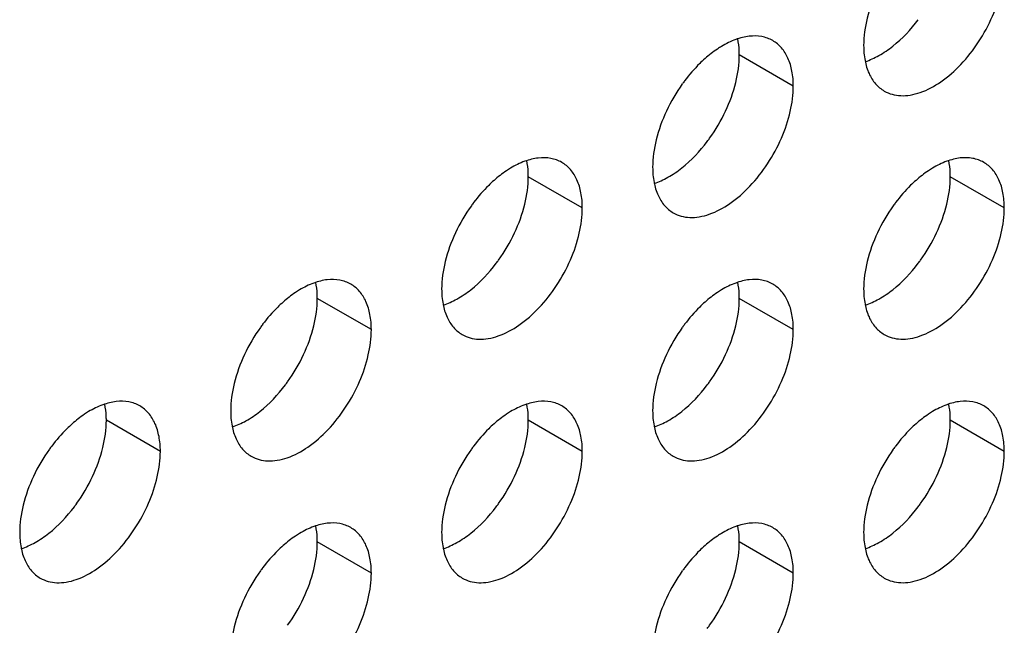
# Model space of a CAD drawing. Header units: inches. Extents: x 0 to 34, y 0 to 22.
# Tile 70 of 79: x 23.723 to 24.342, y 14.238 to 14.619. Entities that reach past the tile are written whole.
import ezdxf

# ---------------------------------------------------------------- set-up
doc = ezdxf.new("R2010")
doc.units = ezdxf.units.IN
doc.header["$LTSCALE"] = 1.87
doc.header["$MEASUREMENT"] = 0
doc.layers.get('0').update_dxf_attribs({"linetype": 'CONTINUOUS'})

msp = doc.modelspace()

# ---------------------------------------------------------------- linework, layer by layer
at = {"color": 9, "linetype": 'CONTINUOUS'}
for p, q in [((24.20942, 14.57694), (24.17547, 14.59654)), ((24.07683, 14.50039), (24.04289, 14.51998)), ((24.342, 14.5004), (24.30806, 14.52)), ((23.94425, 14.42384), (23.91031, 14.44343)), ((24.20942, 14.42385), (24.17547, 14.44345)), ((23.81167, 14.34728), (23.77773, 14.36688)), ((24.07683, 14.3473), (24.04289, 14.3669)), ((24.342, 14.34731), (24.30806, 14.36691)), ((23.94425, 14.27075), (23.91031, 14.29034)), ((24.20942, 14.27076), (24.17547, 14.29036))]:
    msp.add_line(p, q, dxfattribs=at)
at = {"color": 7, "linetype": 'CONTINUOUS'}
for centre, radius, start, end in [((24.22717, 14.51565), 0.10762, 144.39348, 154.94902), ((24.22458, 14.51747), 0.10445, 143.02817, 144.37559), ((24.06933, 14.60679), 0.10762, 324.39348, 334.94902), ((24.07192, 14.60497), 0.10445, 323.02817, 324.37559), ((24.092, 14.44092), 0.10445, 143.02817, 144.37559), ((24.35716, 14.44093), 0.10445, 143.02817, 144.37559), ((24.09459, 14.4391), 0.10762, 144.39348, 154.94902), ((24.35975, 14.43911), 0.10762, 144.39348, 154.94902), ((23.93675, 14.53024), 0.10762, 324.39348, 334.94902), ((24.20191, 14.53025), 0.10762, 324.39348, 334.94902), ((23.93934, 14.52842), 0.10445, 323.02817, 324.37559), ((24.20451, 14.52844), 0.10445, 323.02817, 324.37559), ((23.96201, 14.36255), 0.10762, 144.39348, 154.94902), ((23.95941, 14.36436), 0.10445, 143.02817, 144.37559), ((24.22717, 14.36256), 0.10762, 144.39348, 154.94902), ((24.22458, 14.36438), 0.10445, 143.02817, 144.37559), ((23.80416, 14.45369), 0.10762, 324.39348, 334.94902), ((24.06933, 14.4537), 0.10762, 324.39348, 334.94902), ((23.80676, 14.45187), 0.10445, 323.02817, 324.37559), ((24.07192, 14.45188), 0.10445, 323.02817, 324.37559), ((23.82942, 14.286), 0.10762, 144.39348, 154.94902), ((23.82683, 14.28781), 0.10445, 143.02817, 144.37559), ((24.09459, 14.28601), 0.10762, 144.39348, 154.94902), ((24.092, 14.28783), 0.10445, 143.02817, 144.37559), ((24.35975, 14.28603), 0.10762, 144.39348, 154.94902), ((24.35716, 14.28784), 0.10445, 143.02817, 144.37559), ((23.67158, 14.37714), 0.10762, 324.39348, 334.94902), ((23.93675, 14.37715), 0.10762, 324.39348, 334.94902), ((24.20191, 14.37717), 0.10762, 324.39348, 334.94902), ((23.67418, 14.37532), 0.10445, 323.02817, 324.37559), ((23.93934, 14.37533), 0.10445, 323.02817, 324.37559), ((24.20451, 14.37535), 0.10445, 323.02817, 324.37559), ((23.95941, 14.21128), 0.10445, 143.02817, 144.37559), ((24.22458, 14.21129), 0.10445, 143.02817, 144.37559), ((23.96201, 14.20946), 0.10762, 144.39348, 154.94902), ((24.22717, 14.20947), 0.10762, 144.39348, 154.94902), ((23.80416, 14.3006), 0.10762, 324.39348, 334.94902), ((24.06933, 14.30061), 0.10762, 324.39348, 334.94902), ((24.07192, 14.2988), 0.10445, 323.02817, 324.37559)]:
    msp.add_arc(centre, radius, start, end, dxfattribs=at)
for points, knots in [([(24.26655, 14.57385), (24.26809, 14.57296), (24.27149, 14.57155), (24.2771, 14.57072), (24.28312, 14.57117), (24.29187, 14.57349), (24.30305, 14.57961), (24.31541, 14.59055), (24.32633, 14.60453), (24.33493, 14.62042), (24.3405, 14.63692), (24.342, 14.64815), (24.342, 14.65349)], [0, 0, 0, 0, 0.042859, 0.087488, 0.135321, 0.187286, 0.304552, 0.438224, 0.582573, 0.72973, 0.871322, 1, 1, 1, 1]), ([(24.26226, 14.63777), (24.25955, 14.63198), (24.25536, 14.62045), (24.25361, 14.60825), (24.25361, 14.60246)], [0, 0, 0, 0, 0.52459, 1, 1, 1, 1]), ([(24.2546, 14.59233), (24.25759, 14.59331), (24.26367, 14.5961), (24.27554, 14.60424), (24.28331, 14.61254), (24.28796, 14.6187)], [0, 0, 0, 0, 0.219631, 0.462243, 1, 1, 1, 1]), ([(24.19647, 14.60555), (24.19436, 14.60677), (24.18948, 14.60851), (24.18137, 14.60862), (24.17275, 14.6064), (24.16715, 14.60362), (24.16434, 14.60193)], [0, 0, 0, 0, 0.216672, 0.449394, 0.70907, 1, 1, 1, 1]), ([(24.16434, 14.60193), (24.16345, 14.6014), (24.1598, 14.59908), (24.15639, 14.5964), (24.15392, 14.59423)], [0, 0, 0, 0, 0.240505, 1, 1, 1, 1]), ([(24.17547, 14.59654), (24.17547, 14.59742), (24.1754, 14.60082), (24.175, 14.60421), (24.17449, 14.60667)], [0, 0, 0, 0, 0.260929, 1, 1, 1, 1]), ([(24.20942, 14.57694), (24.20942, 14.58011), (24.20894, 14.58613), (24.2065, 14.5944), (24.20239, 14.60111), (24.19853, 14.60436), (24.19647, 14.60555)], [0, 0, 0, 0, 0.289799, 0.549049, 0.782228, 1, 1, 1, 1]), ([(24.25361, 14.60246), (24.25361, 14.59929), (24.25409, 14.59327), (24.25653, 14.58499), (24.26063, 14.57828), (24.26449, 14.57504), (24.26655, 14.57385)], [0, 0, 0, 0, 0.289799, 0.549049, 0.782228, 1, 1, 1, 1]), ([(24.16683, 14.56122), (24.16953, 14.56701), (24.17372, 14.57854), (24.17547, 14.59074), (24.17547, 14.59654)], [0, 0, 0, 0, 0.52459, 1, 1, 1, 1]), ([(24.15392, 14.59423), (24.15278, 14.59322), (24.14816, 14.58891), (24.144, 14.58411), (24.14113, 14.58029)], [0, 0, 0, 0, 0.242395, 1, 1, 1, 1]), ([(24.13397, 14.4973), (24.13551, 14.49641), (24.13891, 14.49499), (24.14451, 14.49417), (24.15054, 14.49462), (24.15928, 14.49694), (24.17047, 14.50306), (24.18282, 14.514), (24.19375, 14.52798), (24.20234, 14.54387), (24.20792, 14.56036), (24.20942, 14.5716), (24.20942, 14.57694)], [0, 0, 0, 0, 0.042859, 0.087488, 0.135321, 0.187286, 0.304552, 0.438224, 0.582573, 0.72973, 0.871322, 1, 1, 1, 1]), ([(24.12968, 14.56122), (24.12697, 14.55543), (24.12278, 14.5439), (24.12103, 14.5317), (24.12103, 14.5259)], [0, 0, 0, 0, 0.52459, 1, 1, 1, 1]), ([(24.12202, 14.51577), (24.12501, 14.51676), (24.13109, 14.51955), (24.14296, 14.52769), (24.15073, 14.53599), (24.15537, 14.54215)], [0, 0, 0, 0, 0.219631, 0.462243, 1, 1, 1, 1]), ([(24.06389, 14.529), (24.06178, 14.53022), (24.05689, 14.53196), (24.04879, 14.53207), (24.04017, 14.52985), (24.03457, 14.52707), (24.03176, 14.52538)], [0, 0, 0, 0, 0.216672, 0.449394, 0.70907, 1, 1, 1, 1]), ([(24.04289, 14.51998), (24.04289, 14.52087), (24.04282, 14.52426), (24.04242, 14.52766), (24.04191, 14.53011)], [0, 0, 0, 0, 0.260929, 1, 1, 1, 1]), ([(24.07683, 14.50039), (24.07683, 14.50355), (24.07635, 14.50958), (24.07391, 14.51785), (24.06981, 14.52456), (24.06595, 14.52781), (24.06389, 14.529)], [0, 0, 0, 0, 0.289799, 0.549049, 0.782228, 1, 1, 1, 1]), ([(24.32906, 14.52901), (24.32694, 14.53023), (24.32206, 14.53198), (24.31396, 14.53208), (24.30533, 14.52986), (24.29974, 14.52708), (24.29692, 14.5254)], [0, 0, 0, 0, 0.216672, 0.449394, 0.70907, 1, 1, 1, 1]), ([(24.30806, 14.52), (24.30806, 14.52089), (24.30798, 14.52428), (24.30759, 14.52767), (24.30707, 14.53013)], [0, 0, 0, 0, 0.260929, 1, 1, 1, 1]), ([(24.342, 14.5004), (24.342, 14.50357), (24.34152, 14.50959), (24.33908, 14.51786), (24.33497, 14.52458), (24.33112, 14.52782), (24.32906, 14.52901)], [0, 0, 0, 0, 0.289799, 0.549049, 0.782228, 1, 1, 1, 1]), ([(24.03176, 14.52538), (24.03087, 14.52485), (24.02722, 14.52253), (24.0238, 14.51985), (24.02134, 14.51768)], [0, 0, 0, 0, 0.240505, 1, 1, 1, 1]), ([(24.12103, 14.5259), (24.12103, 14.52274), (24.12151, 14.51671), (24.12395, 14.50844), (24.12805, 14.50173), (24.13191, 14.49849), (24.13397, 14.4973)], [0, 0, 0, 0, 0.289799, 0.549049, 0.782228, 1, 1, 1, 1]), ([(24.29692, 14.5254), (24.29603, 14.52486), (24.29239, 14.52254), (24.28897, 14.51987), (24.28651, 14.5177)], [0, 0, 0, 0, 0.240505, 1, 1, 1, 1]), ([(24.02134, 14.51768), (24.02019, 14.51667), (24.01558, 14.51236), (24.01142, 14.50756), (24.00854, 14.50374)], [0, 0, 0, 0, 0.242395, 1, 1, 1, 1]), ([(24.03424, 14.48467), (24.03695, 14.49046), (24.04114, 14.50199), (24.04289, 14.51419), (24.04289, 14.51998)], [0, 0, 0, 0, 0.52459, 1, 1, 1, 1]), ([(24.28651, 14.5177), (24.28536, 14.51668), (24.28074, 14.51237), (24.27659, 14.50757), (24.27371, 14.50375)], [0, 0, 0, 0, 0.242395, 1, 1, 1, 1]), ([(24.29941, 14.48468), (24.30212, 14.49048), (24.3063, 14.50201), (24.30806, 14.5142), (24.30806, 14.52)], [0, 0, 0, 0, 0.52459, 1, 1, 1, 1]), ([(24.00139, 14.42074), (24.00293, 14.41985), (24.00632, 14.41844), (24.01193, 14.41762), (24.01795, 14.41806), (24.0267, 14.42039), (24.03789, 14.42651), (24.05024, 14.43745), (24.06116, 14.45143), (24.06976, 14.46732), (24.07534, 14.48381), (24.07683, 14.49505), (24.07683, 14.50039)], [0, 0, 0, 0, 0.042859, 0.087488, 0.135321, 0.187286, 0.304552, 0.438224, 0.582573, 0.72973, 0.871322, 1, 1, 1, 1]), ([(24.26655, 14.42076), (24.26809, 14.41987), (24.27149, 14.41846), (24.2771, 14.41764), (24.28312, 14.41808), (24.29187, 14.42041), (24.30305, 14.42652), (24.31541, 14.43747), (24.32633, 14.45145), (24.33493, 14.46733), (24.3405, 14.48383), (24.342, 14.49506), (24.342, 14.5004)], [0, 0, 0, 0, 0.042859, 0.087488, 0.135321, 0.187286, 0.304552, 0.438224, 0.582573, 0.72973, 0.871322, 1, 1, 1, 1]), ([(23.99709, 14.48467), (23.99439, 14.47887), (23.9902, 14.46735), (23.98844, 14.45515), (23.98844, 14.44935)], [0, 0, 0, 0, 0.52459, 1, 1, 1, 1]), ([(24.26226, 14.48468), (24.25955, 14.47889), (24.25536, 14.46736), (24.25361, 14.45516), (24.25361, 14.44937)], [0, 0, 0, 0, 0.52459, 1, 1, 1, 1]), ([(23.98943, 14.43922), (23.99243, 14.44021), (23.9985, 14.443), (24.01038, 14.45114), (24.01815, 14.45943), (24.02279, 14.4656)], [0, 0, 0, 0, 0.219631, 0.462243, 1, 1, 1, 1]), ([(24.2546, 14.43924), (24.25759, 14.44022), (24.26367, 14.44301), (24.27554, 14.45115), (24.28331, 14.45945), (24.28796, 14.46562)], [0, 0, 0, 0, 0.219631, 0.462243, 1, 1, 1, 1]), ([(23.93131, 14.45244), (23.92919, 14.45367), (23.92431, 14.45541), (23.91621, 14.45552), (23.90758, 14.4533), (23.90199, 14.45052), (23.89918, 14.44883)], [0, 0, 0, 0, 0.216672, 0.449394, 0.70907, 1, 1, 1, 1]), ([(23.91031, 14.44343), (23.91031, 14.44432), (23.91023, 14.44771), (23.90984, 14.45111), (23.90933, 14.45356)], [0, 0, 0, 0, 0.260929, 1, 1, 1, 1]), ([(24.19647, 14.45246), (24.19436, 14.45368), (24.18948, 14.45543), (24.18137, 14.45553), (24.17275, 14.45331), (24.16715, 14.45053), (24.16434, 14.44885)], [0, 0, 0, 0, 0.216672, 0.449394, 0.70907, 1, 1, 1, 1]), ([(24.17547, 14.44345), (24.17547, 14.44433), (24.1754, 14.44773), (24.175, 14.45112), (24.17449, 14.45358)], [0, 0, 0, 0, 0.260929, 1, 1, 1, 1]), ([(23.89918, 14.44883), (23.89829, 14.4483), (23.89464, 14.44598), (23.89122, 14.4433), (23.88876, 14.44113)], [0, 0, 0, 0, 0.240505, 1, 1, 1, 1]), ([(23.94425, 14.42384), (23.94425, 14.427), (23.94377, 14.43302), (23.94133, 14.4413), (23.93723, 14.44801), (23.93337, 14.45125), (23.93131, 14.45244)], [0, 0, 0, 0, 0.289799, 0.549049, 0.782228, 1, 1, 1, 1]), ([(23.98844, 14.44935), (23.98844, 14.44619), (23.98892, 14.44016), (23.99136, 14.43189), (23.99547, 14.42518), (23.99933, 14.42193), (24.00139, 14.42074)], [0, 0, 0, 0, 0.289799, 0.549049, 0.782228, 1, 1, 1, 1]), ([(24.16434, 14.44885), (24.16345, 14.44831), (24.1598, 14.44599), (24.15639, 14.44332), (24.15392, 14.44114)], [0, 0, 0, 0, 0.240505, 1, 1, 1, 1]), ([(24.20942, 14.42385), (24.20942, 14.42702), (24.20894, 14.43304), (24.2065, 14.44131), (24.20239, 14.44803), (24.19853, 14.45127), (24.19647, 14.45246)], [0, 0, 0, 0, 0.289799, 0.549049, 0.782228, 1, 1, 1, 1]), ([(24.25361, 14.44937), (24.25361, 14.4462), (24.25409, 14.44018), (24.25653, 14.43191), (24.26063, 14.42519), (24.26449, 14.42195), (24.26655, 14.42076)], [0, 0, 0, 0, 0.289799, 0.549049, 0.782228, 1, 1, 1, 1]), ([(23.88876, 14.44113), (23.88761, 14.44012), (23.88299, 14.43581), (23.87884, 14.43101), (23.87596, 14.42719)], [0, 0, 0, 0, 0.242395, 1, 1, 1, 1]), ([(23.90166, 14.40812), (23.90437, 14.41391), (23.90856, 14.42544), (23.91031, 14.43764), (23.91031, 14.44343)], [0, 0, 0, 0, 0.52459, 1, 1, 1, 1]), ([(24.15392, 14.44114), (24.15278, 14.44013), (24.14816, 14.43582), (24.144, 14.43102), (24.14113, 14.4272)], [0, 0, 0, 0, 0.242395, 1, 1, 1, 1]), ([(24.16683, 14.40813), (24.16953, 14.41393), (24.17372, 14.42545), (24.17547, 14.43765), (24.17547, 14.44345)], [0, 0, 0, 0, 0.52459, 1, 1, 1, 1]), ([(23.8688, 14.34419), (23.87035, 14.3433), (23.87374, 14.34189), (23.87935, 14.34107), (23.88537, 14.34151), (23.89412, 14.34384), (23.9053, 14.34996), (23.91766, 14.3609), (23.92858, 14.37488), (23.93718, 14.39077), (23.94276, 14.40726), (23.94425, 14.41849), (23.94425, 14.42384)], [0, 0, 0, 0, 0.042859, 0.087488, 0.135321, 0.187286, 0.304552, 0.438224, 0.582573, 0.72973, 0.871322, 1, 1, 1, 1]), ([(24.13397, 14.34421), (24.13551, 14.34332), (24.13891, 14.34191), (24.14451, 14.34108), (24.15054, 14.34153), (24.15928, 14.34385), (24.17047, 14.34997), (24.18282, 14.36091), (24.19375, 14.37489), (24.20234, 14.39078), (24.20792, 14.40728), (24.20942, 14.41851), (24.20942, 14.42385)], [0, 0, 0, 0, 0.042859, 0.087488, 0.135321, 0.187286, 0.304552, 0.438224, 0.582573, 0.72973, 0.871322, 1, 1, 1, 1]), ([(23.86451, 14.40812), (23.8618, 14.40232), (23.85762, 14.3908), (23.85586, 14.3786), (23.85586, 14.3728)], [0, 0, 0, 0, 0.52459, 1, 1, 1, 1]), ([(24.12968, 14.40813), (24.12697, 14.40234), (24.12278, 14.39081), (24.12103, 14.37861), (24.12103, 14.37282)], [0, 0, 0, 0, 0.52459, 1, 1, 1, 1]), ([(23.85685, 14.36267), (23.85984, 14.36366), (23.86592, 14.36645), (23.87779, 14.37459), (23.88557, 14.38288), (23.89021, 14.38905)], [0, 0, 0, 0, 0.219631, 0.462243, 1, 1, 1, 1]), ([(24.12202, 14.36269), (24.12501, 14.36367), (24.13109, 14.36646), (24.14296, 14.3746), (24.15073, 14.3829), (24.15537, 14.38906)], [0, 0, 0, 0, 0.219631, 0.462243, 1, 1, 1, 1]), ([(23.79873, 14.37589), (23.79661, 14.37711), (23.79173, 14.37886), (23.78363, 14.37897), (23.775, 14.37675), (23.76941, 14.37397), (23.76659, 14.37228)], [0, 0, 0, 0, 0.216672, 0.449394, 0.70907, 1, 1, 1, 1]), ([(23.77773, 14.36688), (23.77773, 14.36777), (23.77765, 14.37116), (23.77726, 14.37455), (23.77674, 14.37701)], [0, 0, 0, 0, 0.260929, 1, 1, 1, 1]), ([(23.81167, 14.34728), (23.81167, 14.35045), (23.81119, 14.35647), (23.80875, 14.36475), (23.80464, 14.37146), (23.80079, 14.3747), (23.79873, 14.37589)], [0, 0, 0, 0, 0.289799, 0.549049, 0.782228, 1, 1, 1, 1]), ([(24.06389, 14.37591), (24.06178, 14.37713), (24.05689, 14.37887), (24.04879, 14.37898), (24.04017, 14.37676), (24.03457, 14.37398), (24.03176, 14.37229)], [0, 0, 0, 0, 0.216672, 0.449394, 0.70907, 1, 1, 1, 1]), ([(24.04289, 14.3669), (24.04289, 14.36778), (24.04282, 14.37118), (24.04242, 14.37457), (24.04191, 14.37703)], [0, 0, 0, 0, 0.260929, 1, 1, 1, 1]), ([(24.07683, 14.3473), (24.07683, 14.35047), (24.07635, 14.35649), (24.07391, 14.36476), (24.06981, 14.37148), (24.06595, 14.37472), (24.06389, 14.37591)], [0, 0, 0, 0, 0.289799, 0.549049, 0.782228, 1, 1, 1, 1]), ([(24.32906, 14.37592), (24.32694, 14.37714), (24.32206, 14.37889), (24.31396, 14.379), (24.30533, 14.37678), (24.29974, 14.374), (24.29692, 14.37231)], [0, 0, 0, 0, 0.216672, 0.449394, 0.70907, 1, 1, 1, 1]), ([(24.30806, 14.36691), (24.30806, 14.3678), (24.30798, 14.37119), (24.30759, 14.37458), (24.30707, 14.37704)], [0, 0, 0, 0, 0.260929, 1, 1, 1, 1]), ([(24.342, 14.34731), (24.342, 14.35048), (24.34152, 14.3565), (24.33908, 14.36478), (24.33497, 14.37149), (24.33112, 14.37473), (24.32906, 14.37592)], [0, 0, 0, 0, 0.289799, 0.549049, 0.782228, 1, 1, 1, 1]), ([(23.76659, 14.37228), (23.7657, 14.37174), (23.76206, 14.36942), (23.75864, 14.36675), (23.75618, 14.36458)], [0, 0, 0, 0, 0.240505, 1, 1, 1, 1]), ([(23.76908, 14.33157), (23.77179, 14.33736), (23.77597, 14.34889), (23.77773, 14.36109), (23.77773, 14.36688)], [0, 0, 0, 0, 0.52459, 1, 1, 1, 1]), ([(23.85586, 14.3728), (23.85586, 14.36963), (23.85634, 14.36361), (23.85878, 14.35534), (23.86289, 14.34862), (23.86674, 14.34538), (23.8688, 14.34419)], [0, 0, 0, 0, 0.289799, 0.549049, 0.782228, 1, 1, 1, 1]), ([(24.03176, 14.37229), (24.03087, 14.37176), (24.02722, 14.36944), (24.0238, 14.36677), (24.02134, 14.36459)], [0, 0, 0, 0, 0.240505, 1, 1, 1, 1]), ([(24.03424, 14.33158), (24.03695, 14.33737), (24.04114, 14.3489), (24.04289, 14.3611), (24.04289, 14.3669)], [0, 0, 0, 0, 0.52459, 1, 1, 1, 1]), ([(24.12103, 14.37282), (24.12103, 14.36965), (24.12151, 14.36363), (24.12395, 14.35535), (24.12805, 14.34864), (24.13191, 14.3454), (24.13397, 14.34421)], [0, 0, 0, 0, 0.289799, 0.549049, 0.782228, 1, 1, 1, 1]), ([(24.29692, 14.37231), (24.29603, 14.37177), (24.29239, 14.36945), (24.28897, 14.36678), (24.28651, 14.36461)], [0, 0, 0, 0, 0.240505, 1, 1, 1, 1]), ([(24.29941, 14.3316), (24.30212, 14.33739), (24.3063, 14.34892), (24.30806, 14.36112), (24.30806, 14.36691)], [0, 0, 0, 0, 0.52459, 1, 1, 1, 1]), ([(23.75618, 14.36458), (23.75503, 14.36357), (23.75041, 14.35925), (23.74626, 14.35446), (23.74338, 14.35063)], [0, 0, 0, 0, 0.242395, 1, 1, 1, 1]), ([(24.02134, 14.36459), (24.02019, 14.36358), (24.01558, 14.35927), (24.01142, 14.35447), (24.00854, 14.35065)], [0, 0, 0, 0, 0.242395, 1, 1, 1, 1]), ([(24.28651, 14.36461), (24.28536, 14.36359), (24.28074, 14.35928), (24.27659, 14.35449), (24.27371, 14.35066)], [0, 0, 0, 0, 0.242395, 1, 1, 1, 1]), ([(23.73622, 14.26764), (23.73776, 14.26675), (23.74116, 14.26534), (23.74677, 14.26452), (23.75279, 14.26496), (23.76154, 14.26729), (23.77272, 14.2734), (23.78508, 14.28435), (23.796, 14.29833), (23.8046, 14.31422), (23.81017, 14.33071), (23.81167, 14.34194), (23.81167, 14.34728)], [0, 0, 0, 0, 0.042859, 0.087488, 0.135321, 0.187286, 0.304552, 0.438224, 0.582573, 0.72973, 0.871322, 1, 1, 1, 1]), ([(24.00139, 14.26766), (24.00293, 14.26677), (24.00632, 14.26535), (24.01193, 14.26453), (24.01795, 14.26498), (24.0267, 14.2673), (24.03789, 14.27342), (24.05024, 14.28436), (24.06116, 14.29834), (24.06976, 14.31423), (24.07534, 14.33072), (24.07683, 14.34196), (24.07683, 14.3473)], [0, 0, 0, 0, 0.042859, 0.087488, 0.135321, 0.187286, 0.304552, 0.438224, 0.582573, 0.72973, 0.871322, 1, 1, 1, 1]), ([(24.26655, 14.26767), (24.26809, 14.26678), (24.27149, 14.26537), (24.2771, 14.26455), (24.28312, 14.26499), (24.29187, 14.26732), (24.30305, 14.27343), (24.31541, 14.28438), (24.32633, 14.29836), (24.33493, 14.31425), (24.3405, 14.33074), (24.342, 14.34197), (24.342, 14.34731)], [0, 0, 0, 0, 0.042859, 0.087488, 0.135321, 0.187286, 0.304552, 0.438224, 0.582573, 0.72973, 0.871322, 1, 1, 1, 1]), ([(23.73193, 14.33156), (23.72922, 14.32577), (23.72503, 14.31424), (23.72328, 14.30204), (23.72328, 14.29625)], [0, 0, 0, 0, 0.52459, 1, 1, 1, 1]), ([(23.99709, 14.33158), (23.99439, 14.32579), (23.9902, 14.31426), (23.98844, 14.30206), (23.98844, 14.29626)], [0, 0, 0, 0, 0.52459, 1, 1, 1, 1]), ([(24.26226, 14.33159), (24.25955, 14.3258), (24.25536, 14.31427), (24.25361, 14.30207), (24.25361, 14.29628)], [0, 0, 0, 0, 0.52459, 1, 1, 1, 1]), ([(23.72427, 14.28612), (23.72726, 14.28711), (23.73334, 14.28989), (23.74521, 14.29803), (23.75298, 14.30633), (23.75763, 14.3125)], [0, 0, 0, 0, 0.219631, 0.462243, 1, 1, 1, 1]), ([(23.98943, 14.28613), (23.99243, 14.28712), (23.9985, 14.28991), (24.01038, 14.29805), (24.01815, 14.30635), (24.02279, 14.31251)], [0, 0, 0, 0, 0.219631, 0.462243, 1, 1, 1, 1]), ([(24.2546, 14.28615), (24.25759, 14.28714), (24.26367, 14.28992), (24.27554, 14.29806), (24.28331, 14.30636), (24.28796, 14.31253)], [0, 0, 0, 0, 0.219631, 0.462243, 1, 1, 1, 1]), ([(23.93131, 14.29936), (23.92919, 14.30058), (23.92431, 14.30232), (23.91621, 14.30243), (23.90758, 14.30021), (23.90199, 14.29743), (23.89918, 14.29574)], [0, 0, 0, 0, 0.216672, 0.449394, 0.70907, 1, 1, 1, 1]), ([(23.91031, 14.29034), (23.91031, 14.29123), (23.91023, 14.29463), (23.90984, 14.29802), (23.90933, 14.30047)], [0, 0, 0, 0, 0.260929, 1, 1, 1, 1]), ([(23.94425, 14.27075), (23.94425, 14.27391), (23.94377, 14.27994), (23.94133, 14.28821), (23.93723, 14.29492), (23.93337, 14.29817), (23.93131, 14.29936)], [0, 0, 0, 0, 0.289799, 0.549049, 0.782228, 1, 1, 1, 1]), ([(24.19647, 14.29937), (24.19436, 14.30059), (24.18948, 14.30234), (24.18137, 14.30244), (24.17275, 14.30022), (24.16715, 14.29744), (24.16434, 14.29576)], [0, 0, 0, 0, 0.216672, 0.449394, 0.70907, 1, 1, 1, 1]), ([(24.17547, 14.29036), (24.17547, 14.29125), (24.1754, 14.29464), (24.175, 14.29803), (24.17449, 14.30049)], [0, 0, 0, 0, 0.260929, 1, 1, 1, 1]), ([(24.20942, 14.27076), (24.20942, 14.27393), (24.20894, 14.27995), (24.2065, 14.28822), (24.20239, 14.29494), (24.19853, 14.29818), (24.19647, 14.29937)], [0, 0, 0, 0, 0.289799, 0.549049, 0.782228, 1, 1, 1, 1]), ([(23.72328, 14.29625), (23.72328, 14.29308), (23.72376, 14.28706), (23.7262, 14.27879), (23.7303, 14.27207), (23.73416, 14.26883), (23.73622, 14.26764)], [0, 0, 0, 0, 0.289799, 0.549049, 0.782228, 1, 1, 1, 1]), ([(23.89918, 14.29574), (23.89829, 14.29521), (23.89464, 14.29289), (23.89122, 14.29021), (23.88876, 14.28804)], [0, 0, 0, 0, 0.240505, 1, 1, 1, 1]), ([(23.98844, 14.29626), (23.98844, 14.2931), (23.98892, 14.28708), (23.99136, 14.2788), (23.99547, 14.27209), (23.99933, 14.26885), (24.00139, 14.26766)], [0, 0, 0, 0, 0.289799, 0.549049, 0.782228, 1, 1, 1, 1]), ([(24.16434, 14.29576), (24.16345, 14.29522), (24.1598, 14.2929), (24.15639, 14.29023), (24.15392, 14.28806)], [0, 0, 0, 0, 0.240505, 1, 1, 1, 1]), ([(24.25361, 14.29628), (24.25361, 14.29311), (24.25409, 14.28709), (24.25653, 14.27882), (24.26063, 14.2721), (24.26449, 14.26886), (24.26655, 14.26767)], [0, 0, 0, 0, 0.289799, 0.549049, 0.782228, 1, 1, 1, 1]), ([(23.88876, 14.28804), (23.88761, 14.28703), (23.88299, 14.28272), (23.87884, 14.27792), (23.87596, 14.2741)], [0, 0, 0, 0, 0.242395, 1, 1, 1, 1]), ([(23.90166, 14.25503), (23.90437, 14.26082), (23.90856, 14.27235), (23.91031, 14.28455), (23.91031, 14.29034)], [0, 0, 0, 0, 0.52459, 1, 1, 1, 1]), ([(24.15392, 14.28806), (24.15278, 14.28704), (24.14816, 14.28273), (24.144, 14.27793), (24.14113, 14.27411)], [0, 0, 0, 0, 0.242395, 1, 1, 1, 1]), ([(24.16683, 14.25504), (24.16953, 14.26084), (24.17372, 14.27237), (24.17547, 14.28456), (24.17547, 14.29036)], [0, 0, 0, 0, 0.52459, 1, 1, 1, 1]), ([(23.8688, 14.1911), (23.87035, 14.19021), (23.87374, 14.1888), (23.87935, 14.18798), (23.88537, 14.18842), (23.89412, 14.19075), (23.9053, 14.19687), (23.91766, 14.20781), (23.92858, 14.22179), (23.93718, 14.23768), (23.94276, 14.25417), (23.94425, 14.26541), (23.94425, 14.27075)], [0, 0, 0, 0, 0.042859, 0.087488, 0.135321, 0.187286, 0.304552, 0.438224, 0.582573, 0.72973, 0.871322, 1, 1, 1, 1]), ([(24.13397, 14.19112), (24.13551, 14.19023), (24.13891, 14.18882), (24.14451, 14.188), (24.15054, 14.18844), (24.15928, 14.19077), (24.17047, 14.19688), (24.18282, 14.20783), (24.19375, 14.22181), (24.20234, 14.23769), (24.20792, 14.25419), (24.20942, 14.26542), (24.20942, 14.27076)], [0, 0, 0, 0, 0.042859, 0.087488, 0.135321, 0.187286, 0.304552, 0.438224, 0.582573, 0.72973, 0.871322, 1, 1, 1, 1]), ([(23.86451, 14.25503), (23.8618, 14.24923), (23.85762, 14.23771), (23.85586, 14.22551), (23.85586, 14.21971)], [0, 0, 0, 0, 0.52459, 1, 1, 1, 1]), ([(24.12968, 14.25504), (24.12697, 14.24925), (24.12278, 14.23772), (24.12103, 14.22552), (24.12103, 14.21973)], [0, 0, 0, 0, 0.52459, 1, 1, 1, 1])]:
    msp.add_open_spline(points, degree=3, knots=knots, dxfattribs=at)

doc.saveas('drawing.dxf')
